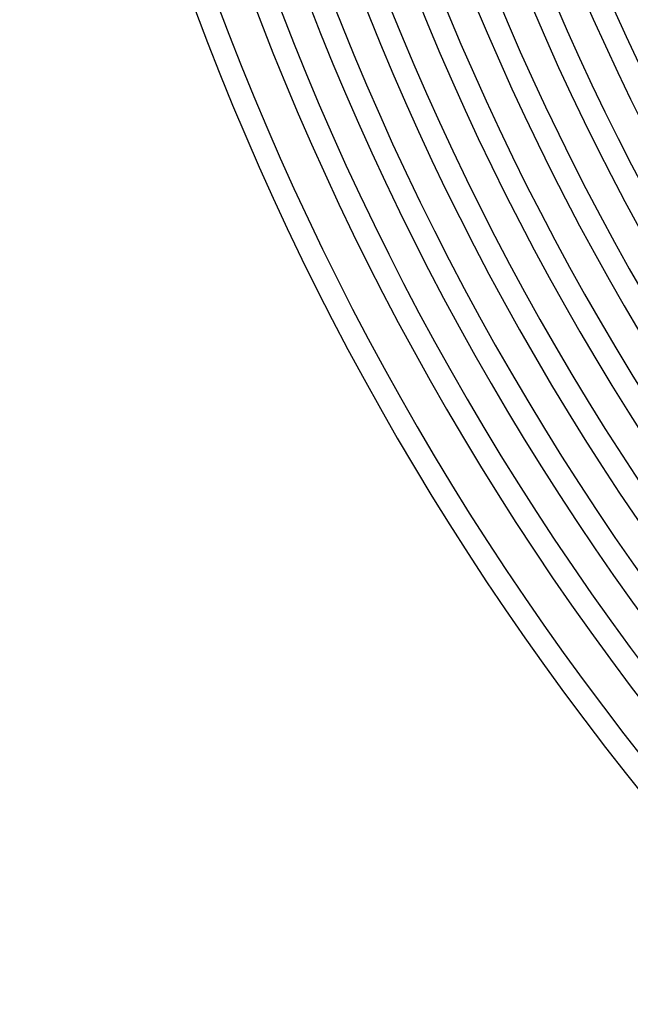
# Model space of a CAD drawing. Header units: millimetres. Extents: x -535 to 535, y -535 to 535.
# Tile 2 of 106: x -490 to -383, y -345 to -173. Entities that reach past the tile are written whole.
import ezdxf

# ---------------------------------------------------------------- set-up
doc = ezdxf.new("R2010")
doc.units = ezdxf.units.MM
doc.layers.add('THICK', color=7, linetype='Continuous')

msp = doc.modelspace()

# ---------------------------------------------------------------- linework, layer by layer
at = {"layer": 'THICK'}
for radius, start, end in [(476, 180.15, 224.85), (467, 180.1667, 224.8334), (458, 180.1821, 224.8179), (449, 180.1966, 224.8034), (440, 180.2104, 224.7896), (431, 180.2235, 224.7764), (490, 180.2336, 224.7664), (486, 180.2167, 224.7832), (480, 180.2387, 224.7613), (471, 180.2433, 224.7567), (462, 180.248, 224.7519), (453, 180.2529, 224.747), (444, 180.2581, 224.7419), (435, 180.2634, 224.7366), (426, 180.269, 224.731), (422, 180.2363, 224.7637), (417, 180.2748, 224.7252), (413, 180.2485, 224.7515), (408, 180.2808, 224.7192), (404, 180.2604, 224.7396), (399, 180.2872, 224.7128), (395, 180.272, 224.728), (390, 180.2939, 224.7062), (386, 180.2832, 224.7168)]:
    msp.add_arc((0, 0), radius, start, end, dxfattribs=at)

doc.saveas('drawing.dxf')
